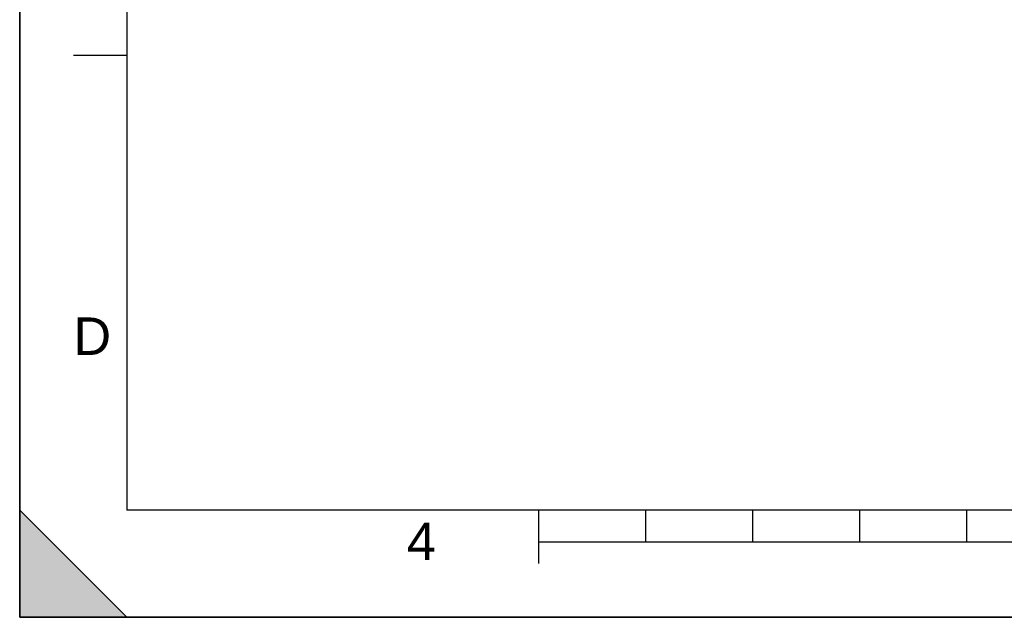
# Model space of a CAD drawing. Header units: millimetres. Extents: x 0 to 297, y 0 to 210.
# Tile 1 of 25: x 0 to 92, y 0 to 56. Entities that reach past the tile are written whole.
import ezdxf

# ---------------------------------------------------------------- set-up
doc = ezdxf.new("R2010")
doc.units = ezdxf.units.MM
doc.header["$LTSCALE"] = 16.335
doc.layers.get('0').update_dxf_attribs({"linetype": 'CONTINUOUS'})
doc.styles.add('TEXTSTYLE_2', font='arial.ttf')

# ---------------------------------------------------------------- blocks, each defined once
blk = doc.blocks.new('MARGEA4_BL0', base_point=(148.514, 105.014))
at = {"color": 7, "linetype": 'Continuous'}
for p, q in [((0.014, 0.014), (0.014, 210.014)), ((0.014, 0.014), (0.014, 210.014)), ((0.014, 210.014), (0.014, 0.014)), ((10.014, 200.014), (10.014, 10.014)), ((5.014, 52.514), (10.014, 52.514)), ((0.014, 10.014), (10.014, 0.014)), ((0.014, 0.014), (0.014, 10.014)), ((0.014, 10.014), (10.014, 0.014)), ((287.014, 10.014), (10.014, 10.014)), ((48.514, 5.014), (48.514, 10.014)), ((58.514, 7.014), (58.514, 10.014)), ((68.514, 7.014), (68.514, 10.014)), ((78.514, 7.014), (78.514, 10.014)), ((88.514, 7.014), (88.514, 10.014)), ((248.514, 7.014), (48.514, 7.014)), ((297.014, 0.014), (0.014, 0.014)), ((10.014, 0.014), (0.014, 0.014)), ((297.014, 0.014), (0.014, 0.014))]:
    blk.add_line(p, q, dxfattribs=at)
blk.add_solid([(0.014, 10.014), (10.014, 0.014), (0.014, 0.014)], dxfattribs=at)
at = {"color": 7, "linetype": 'Continuous', "style": 'TEXTSTYLE_2', "oblique": 0.00002}
for s, p in [('D', (5.014, 24.514)), ('4', (36.173, 5.349))]:
    blk.add_text(s, height=3.5, dxfattribs=at).set_placement(p)

msp = doc.modelspace()

# ---------------------------------------------------------------- linework, layer by layer
at = {"color": 7, "linetype": 'Continuous'}
for q in [(0, 210), (297, 0)]:
    msp.add_line((0, 0), q, dxfattribs=at)

# ---------------------------------------------------------------- block references
msp.add_blockref('MARGEA4_BL0', (148.514, 105.014), dxfattribs=at)

doc.saveas('drawing.dxf')
